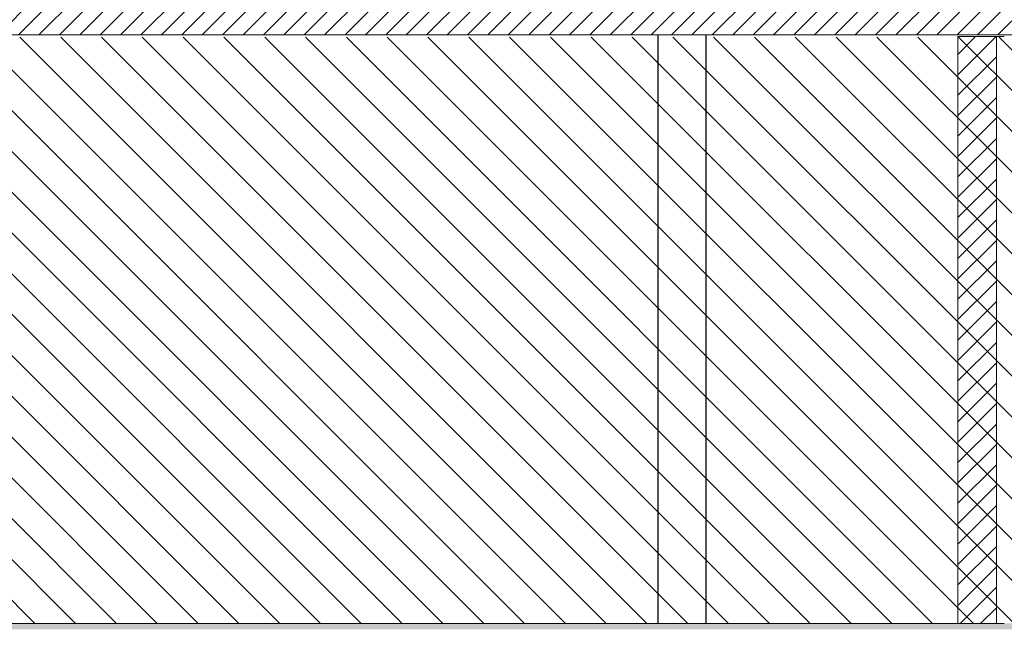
# Model space of a CAD drawing. Header units: millimetres. Extents: x 17009 to 157603, y -19950 to 21829.
# Tile 17 of 208: x 42122 to 47240, y 3615 to 6768. Entities that reach past the tile are written whole.
import ezdxf

# ---------------------------------------------------------------- set-up
doc = ezdxf.new("R2010")
doc.units = ezdxf.units.MM
doc.header["$MEASUREMENT"] = 0
for name, color, linetype in [('01-STR_Dalles.ARCHI', 7, 'Continuous'), ('01-STR_Murs.ARCHI', 7, 'Continuous'), ('06-REP _ EQUIP MOBI _ Fluides.ARCHI', 7, 'Continuous'), ('L2', 7, 'Continuous')]:
    doc.layers.add(name, color=color, linetype=linetype)
pattern_1 = [(45, (0, 0), (-53.03301, 53.03301), [])]

# ---------------------------------------------------------------- blocks, each defined once
blk = doc.blocks.new('Élément de coupe_14_1')
at = {"layer": '01-STR_Dalles.ARCHI', "linetype": 'Continuous', "lineweight": 0, "true_color": 0xbebebe}
blk.add_hatch(color=9, dxfattribs=at).paths.add_polyline_path([(30432.5, 3600), (77255.2, 3600), (77255.2, 3630), (30432.5, 3630)])
at = {"layer": '01-STR_Dalles.ARCHI', "color": 7, "linetype": 'Continuous', "lineweight": 5}
for p, q in [((46998.9, 3630), (30552.5, 3630)), ((47198.9, 3630), (46998.9, 3630)), ((47240.1, 3630), (47198.9, 3630))]:
    blk.add_line(p, q, dxfattribs=at)
blk = doc.blocks.new('Élément de coupe_27_1')
at = {"layer": '01-STR_Dalles.ARCHI', "linetype": 'Continuous', "lineweight": 0, "true_color": 0x000000}
h = blk.add_hatch(dxfattribs=at)
h.set_pattern_fill('Hachure_simple_0001', color=18, style=0, pattern_type=2)
h.set_pattern_definition(pattern_1)
h.paths.add_polyline_path([(30462.5, 6910), (30462.5, 6690), (77255.2, 6690), (77255.2, 6910)])
at = {"layer": '01-STR_Dalles.ARCHI', "color": 7, "linetype": 'Continuous', "lineweight": 5}
blk.add_line((77105.1, 6690), (30552.5, 6690), dxfattribs=at)
blk = doc.blocks.new('Élément de coupe_84_1')
at = {"layer": '01-STR_Murs.ARCHI', "linetype": 'Continuous', "lineweight": 0, "true_color": 0x000000}
h = blk.add_hatch(dxfattribs=at)
h.set_pattern_fill('Hachure_simple_0001', color=18, style=0, pattern_type=2)
h.set_pattern_definition(pattern_1)
h.paths.add_polyline_path([(47198.9, 3630), (47198.9, 6680), (46998.9, 6680), (46998.9, 3630)])
at = {"layer": '01-STR_Murs.ARCHI', "color": 7, "linetype": 'Continuous', "lineweight": 5}
for p, q in [((46998.9, 6680), (46998.9, 3630)), ((47198.9, 6680), (46998.9, 6680)), ((47240.1, 6680), (47198.9, 6680)), ((47198.9, 6680), (47198.9, 3630))]:
    blk.add_line(p, q, dxfattribs=at)
blk = doc.blocks.new('Élément de coupe_311_1')
at = {"layer": '06-REP _ EQUIP MOBI _ Fluides.ARCHI', "color": 7, "linetype": 'Continuous', "lineweight": 5}
for p, q in [((45439.7, 3630), (45439.7, 6690)), ((45441.2, 3630), (45441.2, 6690)), ((45688.1, 3630), (45688.1, 6690)), ((45689.6, 3630), (45689.6, 6690))]:
    blk.add_line(p, q, dxfattribs=at)

msp = doc.modelspace()

# ---------------------------------------------------------------- hatches: boundary and pattern name
at = {"layer": 'L2', "linetype": 'Continuous', "lineweight": 5}
h = msp.add_hatch(dxfattribs=at)
h.set_pattern_fill('Diagonales_0001', color=252, style=0, pattern_type=2)
h.set_pattern_definition([(135, (53828.82, 5153.69), (106.066, 106.066), [])])
h.paths.add_polyline_path([(30532.521, 6677.379), (77125.117, 6677.379), (77125.117, 3630), (30532.521, 3630)])

# ---------------------------------------------------------------- block references
at = {"layer": '01-STR_Dalles.ARCHI', "lineweight": 0}
for name in ['Élément de coupe_27_1', 'Élément de coupe_14_1']:
    msp.add_blockref(name, (0, 0), dxfattribs=at)
at = {"layer": '01-STR_Murs.ARCHI', "lineweight": 0}
msp.add_blockref('Élément de coupe_84_1', (0, 0), dxfattribs=at)
at = {"layer": '06-REP _ EQUIP MOBI _ Fluides.ARCHI', "lineweight": 0}
msp.add_blockref('Élément de coupe_311_1', (0, 0), dxfattribs=at)

doc.saveas('drawing.dxf')
